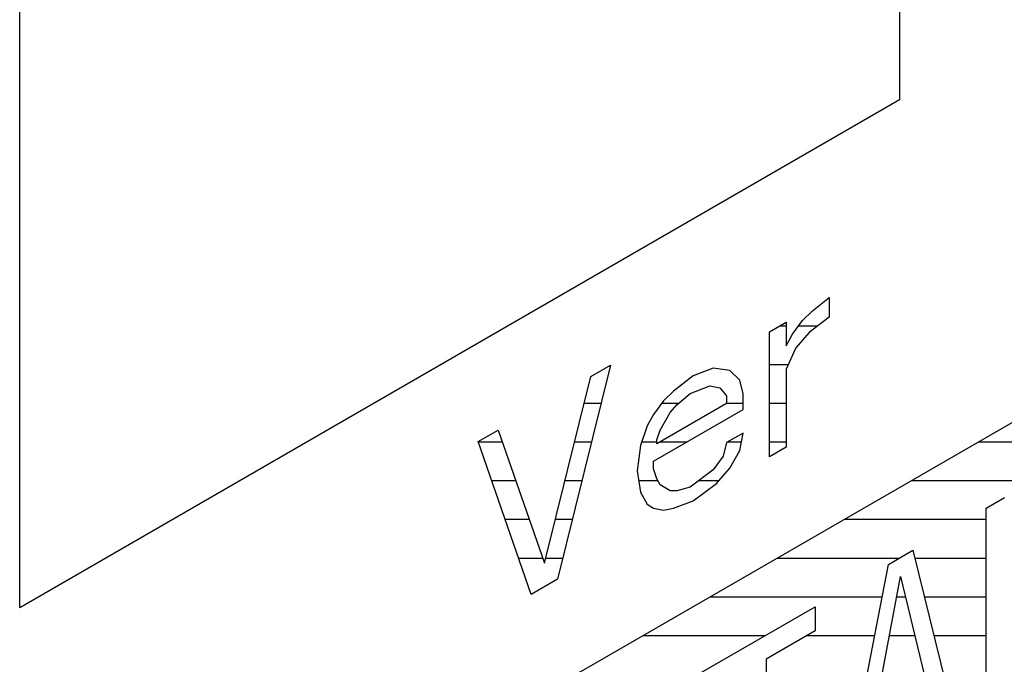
# Model space of a CAD drawing. Header units: millimetres. Extents: x 0 to 5600, y -1552 to 3960.
# Tile 161 of 199: x 4852 to 4866, y 2558 to 2567. Entities that reach past the tile are written whole.
import ezdxf

# ---------------------------------------------------------------- set-up
doc = ezdxf.new("R2010")
doc.units = ezdxf.units.MM
doc.header["$LTSCALE"] = 308
doc.layers.get('0').update_dxf_attribs({"linetype": 'CONTINUOUS'})
doc.layers.add('03___PRT_ALL_CURVES', color=7, linetype='CONTINUOUS')

msp = doc.modelspace()

# ---------------------------------------------------------------- linework, layer by layer
at = {"color": 7, "linetype": 'Continuous'}
for p, q in [((4876.056, 2567.055), (4854.843, 2554.808)), ((4863.092, 2562.851), (4863.332, 2563.046)), ((4863.332, 2563.046), (4863.332, 2562.764)), ((4862.949, 2562.712), (4863.092, 2562.851)), ((4863.332, 2562.764), (4863.045, 2562.541)), ((4862.47, 2562.548), (4862.709, 2562.687)), ((4862.709, 2562.687), (4862.709, 2562.348)), ((4862.805, 2562.516), (4862.949, 2562.712)), ((4862.47, 2560.742), (4862.47, 2562.548)), ((4862.709, 2562.348), (4862.805, 2562.516)), ((4863.045, 2562.541), (4862.853, 2562.318)), ((4862.853, 2562.318), (4862.709, 2562.009)), ((4860.171, 2562.068), (4859.405, 2558.972)), ((4859.884, 2561.902), (4860.171, 2562.068)), ((4859.214, 2559.2), (4859.884, 2561.902)), ((4861.368, 2561.913), (4861.081, 2561.69)), ((4861.656, 2562.022), (4861.368, 2561.913)), ((4861.895, 2561.991), (4861.656, 2562.022)), ((4862.039, 2561.848), (4861.895, 2561.991)), ((4862.709, 2562.009), (4862.709, 2560.88)), ((4861.321, 2561.659), (4861.608, 2561.768)), ((4861.608, 2561.768), (4861.752, 2561.739)), ((4862.087, 2561.65), (4862.039, 2561.848)), ((4861.081, 2561.69), (4860.937, 2561.551)), ((4861.129, 2561.492), (4861.321, 2561.659)), ((4861.752, 2561.739), (4861.847, 2561.624)), ((4861.847, 2561.624), (4861.847, 2561.512)), ((4862.087, 2561.424), (4862.087, 2561.65)), ((4860.937, 2561.551), (4860.794, 2561.355)), ((4861.847, 2561.512), (4860.842, 2560.931)), ((4861.033, 2561.38), (4861.129, 2561.492)), ((4860.794, 2561.355), (4860.698, 2561.187)), ((4860.794, 2560.677), (4862.087, 2561.424)), ((4860.89, 2561.128), (4861.033, 2561.38)), ((4858.256, 2560.962), (4858.543, 2561.128)), ((4858.543, 2561.128), (4859.214, 2559.2)), ((4860.698, 2561.187), (4860.602, 2560.906)), ((4860.842, 2560.987), (4860.89, 2561.128)), ((4862.087, 2561.085), (4861.847, 2560.947)), ((4862.039, 2560.832), (4862.087, 2561.085)), ((4859.022, 2558.751), (4858.256, 2560.962)), ((4860.602, 2560.906), (4860.554, 2560.539)), ((4860.842, 2560.931), (4860.842, 2560.987)), ((4861.847, 2560.947), (4861.799, 2560.75)), ((4861.895, 2560.579), (4862.039, 2560.832)), ((4862.709, 2560.88), (4862.47, 2560.742)), ((4860.794, 2560.565), (4860.794, 2560.677)), ((4861.799, 2560.75), (4861.656, 2560.554)), ((4860.554, 2560.539), (4860.602, 2560.228)), ((4860.842, 2560.423), (4860.794, 2560.565)), ((4861.656, 2560.554), (4861.321, 2560.304)), ((4861.704, 2560.356), (4861.895, 2560.579)), ((4860.89, 2560.337), (4860.842, 2560.423)), ((4861.033, 2560.251), (4860.89, 2560.337)), ((4861.368, 2560.106), (4861.704, 2560.356)), ((4860.602, 2560.228), (4860.698, 2560.058)), ((4861.129, 2560.25), (4861.033, 2560.251)), ((4861.321, 2560.304), (4861.129, 2560.25)), ((4860.698, 2560.058), (4860.794, 2560)), ((4861.081, 2559.996), (4861.368, 2560.106)), ((4865.605, 2560), (4865.87, 2560.153)), ((4860.794, 2560), (4860.937, 2559.97)), ((4860.937, 2559.97), (4861.081, 2559.996)), ((4865.605, 2556.734), (4865.605, 2560)), ((4864.19, 2559.183), (4864.544, 2559.388)), ((4864.544, 2559.388), (4865.251, 2556.53)), ((4863.483, 2555.509), (4864.19, 2559.183)), ((4859.405, 2558.972), (4859.022, 2558.751)), ((4863.969, 2556.902), (4864.367, 2559.008)), ((4864.367, 2559.008), (4864.765, 2557.361)), ((4861.45, 2557.602), (4863.13, 2558.571)), ((4863.13, 2558.571), (4863.13, 2558.224)), ((4863.13, 2558.224), (4862.423, 2557.815)), ((4862.423, 2557.815), (4862.423, 2554.897))]:
    msp.add_line(p, q, dxfattribs=at)
at = {"color": 2, "linetype": 'Continuous'}
for p, q in [((4862.623, 2562.637), (4862.709, 2562.637)), ((4862.894, 2562.637), (4863.168, 2562.637)), ((4862.47, 2562.077), (4862.741, 2562.077)), ((4859.788, 2561.517), (4860.035, 2561.517)), ((4860.913, 2561.517), (4861.158, 2561.517)), ((4861.847, 2561.517), (4862.087, 2561.517)), ((4862.47, 2561.517), (4862.709, 2561.517)), ((4858.258, 2560.957), (4858.603, 2560.957)), ((4859.649, 2560.957), (4859.896, 2560.957)), ((4860.62, 2560.957), (4860.842, 2560.957)), ((4860.887, 2560.957), (4861.278, 2560.957)), ((4861.865, 2560.957), (4862.063, 2560.957)), ((4862.47, 2560.957), (4862.709, 2560.957)), ((4865.494, 2560.957), (4869.67, 2560.957)), ((4858.452, 2560.397), (4858.797, 2560.397)), ((4859.51, 2560.397), (4859.758, 2560.397)), ((4860.576, 2560.397), (4860.856, 2560.397)), ((4861.445, 2560.397), (4861.739, 2560.397)), ((4864.524, 2560.397), (4869.67, 2560.397)), ((4858.646, 2559.837), (4858.992, 2559.837)), ((4859.371, 2559.837), (4859.619, 2559.837)), ((4863.554, 2559.837), (4865.605, 2559.837)), ((4858.84, 2559.277), (4859.187, 2559.277)), ((4859.233, 2559.277), (4859.48, 2559.277)), ((4862.584, 2559.277), (4864.352, 2559.277)), ((4864.571, 2559.277), (4865.605, 2559.277)), ((4861.614, 2558.717), (4864.101, 2558.717)), ((4864.312, 2558.717), (4864.437, 2558.717)), ((4864.71, 2558.717), (4865.605, 2558.717)), ((4860.644, 2558.157), (4862.412, 2558.157)), ((4863.014, 2558.157), (4863.993, 2558.157)), ((4864.206, 2558.157), (4864.573, 2558.157)), ((4864.848, 2558.157), (4865.605, 2558.157))]:
    msp.add_line(p, q, dxfattribs=at)
at = {"layer": '03___PRT_ALL_CURVES', "color": 4, "linetype": 'Continuous'}
for p, q in [((4864.35, 2577.335), (4864.35, 2565.904)), ((4851.622, 2558.556), (4851.622, 2569.987)), ((4864.35, 2565.904), (4851.622, 2558.556))]:
    msp.add_line(p, q, dxfattribs=at)

doc.saveas('drawing.dxf')
